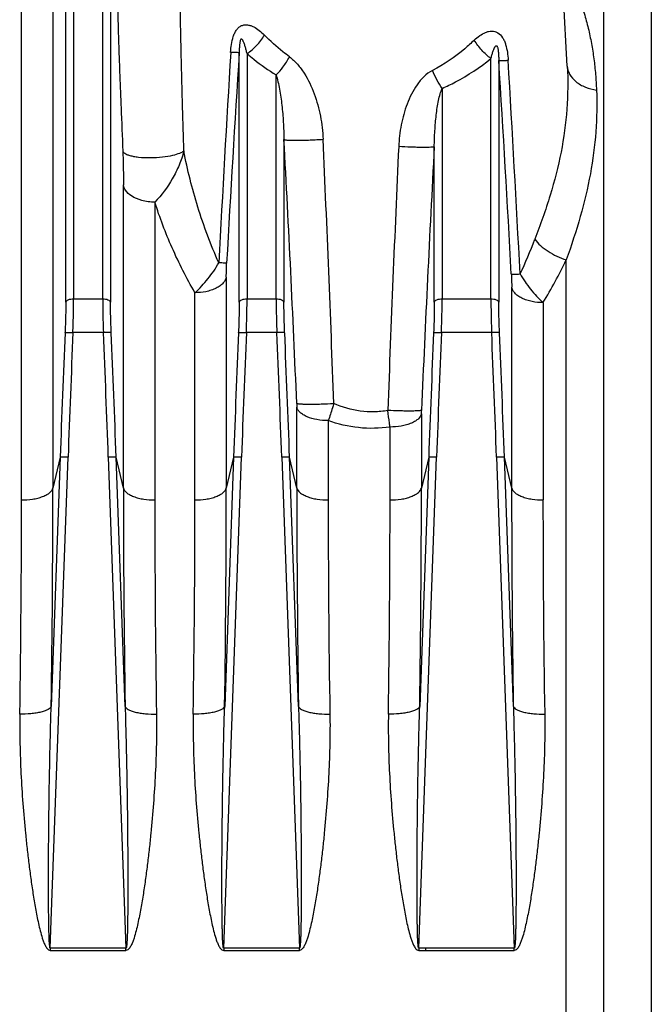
# Model space of a CAD drawing. Extents: x -3114 to 1181, y 8 to 2299.
# Tile 69 of 71: x 523 to 603, y 1182 to 1307. Entities that reach past the tile are written whole.
import ezdxf

# ---------------------------------------------------------------- set-up
doc = ezdxf.new("R2010")
doc.units = 0
doc.header["$LTSCALE"] = 65.395
doc.layers.get('0').update_dxf_attribs({"linetype": 'CONTINUOUS'})

msp = doc.modelspace()

# ---------------------------------------------------------------- linework, layer by layer
at = {"color": 9, "linetype": 'CONTINUOUS'}
for p, q in [((529.53, 1372.24), (529.53, 1271.15)), ((533.22, 1271.15), (533.22, 1372.24)), ((528.53, 1270.71), (528.53, 1371.38)), ((534.21, 1371.38), (534.21, 1270.71)), ((596.79, 1070.15), (596.79, 1360.92)), ((602.81, 1359.88), (602.81, 1071.16)), ((526.9, 1356.22), (526.9, 1247.16)), ((522.92, 1245.64), (522.92, 1352.78)), ((550.53, 1270.71), (550.53, 1302.35)), ((551.53, 1302.24), (551.53, 1271.15)), ((582.47, 1271.15), (582.47, 1301.61)), ((583.46, 1301.35), (583.46, 1270.71)), ((592.15, 1300.65), (592.15, 1300.65)), ((555.22, 1271.15), (555.22, 1299.54)), ((576.28, 1297.83), (576.28, 1271.15)), ((556.21, 1291.35), (556.21, 1270.71)), ((575.28, 1270.71), (575.28, 1290.43)), ((535.85, 1247.16), (535.85, 1285.6)), ((539.83, 1283.4), (539.83, 1245.64)), ((592.02, 1060.95), (592.02, 1276.08)), ((548.9, 1273.91), (548.9, 1247.16)), ((585.1, 1247.16), (585.1, 1272.63)), ((529.53, 1271.15), (533.22, 1271.15)), ((544.92, 1245.64), (544.92, 1271.92)), ((551.53, 1271.15), (555.22, 1271.15)), ((576.28, 1271.15), (582.47, 1271.15)), ((589.08, 1270.66), (589.08, 1245.64)), ((533.31, 1266.87), (529.44, 1266.87)), ((555.31, 1266.87), (551.44, 1266.87)), ((582.56, 1266.87), (576.19, 1266.87)), ((557.85, 1247.16), (557.85, 1257.41)), ((573.65, 1256.58), (573.65, 1247.16)), ((561.83, 1255.71), (561.83, 1245.64)), ((569.67, 1245.64), (569.67, 1254.89)), ((526.57, 1188.81), (528.82, 1251.08)), ((527.83, 1251.05), (526.69, 1219.47)), ((527.83, 1251.05), (526.9, 1247.16)), ((533.93, 1251.08), (536.17, 1188.81)), ((536.06, 1219.47), (534.92, 1251.05)), ((535.85, 1247.16), (534.92, 1251.05)), ((548.57, 1188.81), (550.82, 1251.08)), ((549.83, 1251.05), (548.69, 1219.47)), ((549.83, 1251.05), (548.9, 1247.16)), ((555.93, 1251.08), (558.17, 1188.81)), ((558.06, 1219.47), (556.92, 1251.05)), ((557.85, 1247.16), (556.92, 1251.05)), ((573.32, 1188.81), (575.57, 1251.08)), ((574.58, 1251.05), (573.44, 1219.47)), ((574.58, 1251.05), (573.65, 1247.16)), ((583.18, 1251.08), (585.42, 1188.81)), ((585.31, 1219.47), (584.17, 1251.05)), ((585.1, 1247.16), (584.17, 1251.05))]:
    msp.add_line(p, q, dxfattribs=at)
at = {"color": 6, "linetype": 'CONTINUOUS'}
msp.add_line((592.15, 1300.65), (589.45, 1352.28), dxfattribs=at)
at = {"color": 2, "linetype": 'CONTINUOUS'}
for p, q in [((536.17, 1188.81), (526.57, 1188.81)), ((526.57, 1188.81), (526.57, 1188.53)), ((526.57, 1188.53), (536.17, 1188.53)), ((536.17, 1188.53), (536.17, 1188.81)), ((558.17, 1188.81), (548.57, 1188.81)), ((548.57, 1188.81), (548.57, 1188.53)), ((548.57, 1188.53), (558.17, 1188.53)), ((558.17, 1188.53), (558.17, 1188.81)), ((585.42, 1188.81), (573.32, 1188.81)), ((573.32, 1188.81), (573.32, 1188.53)), ((573.32, 1188.53), (585.42, 1188.53)), ((574.22, 1188.53), (574.22, 1188.81)), ((585.42, 1188.53), (585.42, 1188.81))]:
    msp.add_line(p, q, dxfattribs=at)
at = {"color": 9, "linetype": 'CONTINUOUS'}
for centre, radius, start, end in [((4182.64, 1083.03), 3639.8, 176.54471, 176.96571), ((3577.72, 1108.51), 3033.39, 176.33611, 176.84076), ((-2418.55, 1111.13), 3008.03, 3.10928, 3.62559), ((-3019.52, 1086.53), 3610.57, 2.98101, 3.41171), ((-2322.57, 1135.11), 2883.02, 2.44088, 3.10655), ((-3142.46, 1124.6), 3707.39, 2.06026, 2.57846), ((4134.92, 1126.3), 3567.93, 177.36308, 177.90097), ((3414.75, 1135.84), 2843.67, 176.88374, 177.55776), ((528, 1301.71), 64.3, 334.7699, 339.0222), ((539.34, 1301.2), 58.36, 328.4474, 334.4996), ((3062.4, 1159.49), 2536.23, 177.57388, 177.93096), ((3060.05, 1159.6), 2532.88, 177.5727, 177.93013), ((-2004.84, 1159.3), 2540.43, 2.07039, 2.42675), ((-2003.44, 1159.34), 2540.02, 2.06931, 2.42585), ((3084.4, 1159.49), 2536.23, 177.57388, 177.93096), ((3082.05, 1159.6), 2532.88, 177.5727, 177.93013), ((-1982.84, 1159.3), 2540.43, 2.07039, 2.42675), ((-1981.44, 1159.34), 2540.02, 2.06931, 2.42585), ((3109.15, 1159.49), 2536.23, 177.57388, 177.93096), ((3106.8, 1159.6), 2532.88, 177.5727, 177.93013), ((-1955.59, 1159.3), 2540.43, 2.07039, 2.42675), ((-1954.19, 1159.34), 2540.02, 2.06931, 2.42585), ((-1332.32, 1247.77), 1859.22, 359.12789, 359.98141), ((2344.35, 1247.37), 1808.51, 180.00662, 180.88408), ((-1310.32, 1247.77), 1859.22, 359.12789, 359.98141), ((2366.35, 1247.37), 1808.51, 180.00662, 180.88408), ((-1285.57, 1247.77), 1859.22, 359.12789, 359.98141), ((2393.6, 1247.37), 1808.51, 180.00662, 180.88408), ((-1216.32, 1245.85), 1739.24, 359.09849, 359.99308), ((2327.83, 1246.24), 1788.01, 180.01911, 180.88931), ((-1194.32, 1245.85), 1739.24, 359.09849, 359.99308), ((2349.83, 1246.24), 1788.01, 180.01911, 180.88931), ((-1169.57, 1245.85), 1739.24, 359.09849, 359.99308), ((2377.08, 1246.24), 1788.01, 180.01911, 180.88931)]:
    msp.add_arc(centre, radius, start, end, dxfattribs=at)
for points, knots in [([(592.02, 1312.69), (592.35, 1312.14), (592.95, 1310.99), (593.7, 1309.2), (594.32, 1307.35), (594.83, 1305.46), (595.23, 1303.53), (595.54, 1301.58), (595.75, 1299.6), (595.83, 1298.28), (595.86, 1297.61)], [0, 0, 0, 0, 0.122809, 0.246367, 0.370652, 0.495542, 0.620959, 0.746878, 0.873172, 1, 1, 1, 1]), ([(535.13, 1310.37), (535.12, 1310.08), (535.11, 1309.45), (535.11, 1308.01), (535.16, 1306.01), (535.24, 1303.48), (535.33, 1300.84), (535.43, 1298.14), (535.58, 1294.47), (535.7, 1291.71), (535.77, 1289.86)], [0, 0, 0, 0, 0.042056, 0.09336, 0.209493, 0.334412, 0.463749, 0.5957, 0.729365, 1, 1, 1, 1]), ([(543.51, 1289.9), (543.46, 1291.73), (543.38, 1294.47), (543.28, 1298.1), (543.21, 1300.77), (543.15, 1303.4), (543.1, 1305.93), (543.07, 1307.94), (543.08, 1309.4), (543.09, 1310.06), (543.1, 1310.36)], [0, 0, 0, 0, 0.26834, 0.401032, 0.532197, 0.661039, 0.785977, 0.903161, 0.955761, 1, 1, 1, 1]), ([(549.45, 1302.4), (549.47, 1302.74), (549.54, 1303.41), (549.72, 1304.23), (549.95, 1304.84), (550.19, 1305.25), (550.48, 1305.58), (550.83, 1305.8), (551.22, 1305.9), (551.61, 1305.89), (552, 1305.79), (552.51, 1305.58), (553.11, 1305.18), (553.53, 1304.79), (553.74, 1304.58)], [0, 0, 0, 0, 0.142755, 0.283572, 0.351844, 0.417171, 0.478361, 0.535331, 0.589763, 0.643907, 0.699212, 0.756221, 0.875222, 1, 1, 1, 1]), ([(580.36, 1303.95), (580.57, 1304.15), (581.02, 1304.53), (581.65, 1304.89), (582.17, 1305.06), (582.57, 1305.11), (582.98, 1305.06), (583.5, 1304.84), (583.9, 1304.38), (584.18, 1303.84), (584.4, 1303.22), (584.57, 1302.4), (584.63, 1301.73), (584.65, 1301.4)], [0, 0, 0, 0, 0.123676, 0.241783, 0.298589, 0.354065, 0.409081, 0.465301, 0.586584, 0.652565, 0.720601, 0.859622, 1, 1, 1, 1]), ([(551.53, 1302.24), (551.49, 1302.39), (551.44, 1302.61), (551.36, 1302.91), (551.29, 1303.13), (551.23, 1303.34), (551.16, 1303.55), (551.09, 1303.71), (551.03, 1303.84), (550.99, 1303.93), (550.94, 1304), (550.9, 1304.04), (550.87, 1304.07), (550.83, 1304.09), (550.77, 1304.09), (550.73, 1304.04), (550.69, 1303.95), (550.65, 1303.83), (550.62, 1303.69), (550.6, 1303.55), (550.58, 1303.37), (550.56, 1303.15), (550.55, 1302.88), (550.54, 1302.62), (550.53, 1302.44), (550.53, 1302.36)], [0, 0, 0, 0, 0.121737, 0.181716, 0.240966, 0.299328, 0.356557, 0.412224, 0.439238, 0.465469, 0.490585, 0.502572, 0.514077, 0.525214, 0.537394, 0.554115, 0.573607, 0.612436, 0.650007, 0.686667, 0.722694, 0.793447, 0.863029, 0.931809, 1, 1, 1, 1]), ([(551.53, 1302.24), (551.97, 1302.54), (552.79, 1303.25), (553.45, 1304.11), (553.74, 1304.58)], [0, 0, 0, 0, 0.493043, 1, 1, 1, 1]), ([(556.91, 1301.83), (556.62, 1302.04), (555.51, 1302.89), (554.48, 1303.83), (553.74, 1304.58)], [0, 0, 0, 0, 0.252605, 1, 1, 1, 1]), ([(580.36, 1303.95), (579.97, 1303.57), (578.34, 1302.11), (576.51, 1300.86), (575.04, 1300.1)], [0, 0, 0, 0, 0.246445, 1, 1, 1, 1]), ([(582.47, 1301.61), (582.05, 1301.92), (581.27, 1302.64), (580.64, 1303.49), (580.36, 1303.95)], [0, 0, 0, 0, 0.491253, 1, 1, 1, 1]), ([(550.53, 1302.36), (550.5, 1302.35), (550.39, 1302.36), (550.17, 1302.37), (549.84, 1302.38), (549.59, 1302.39), (549.45, 1302.4)], [0, 0, 0, 0, 0.099206, 0.302899, 0.608058, 1, 1, 1, 1]), ([(551.53, 1302.24), (551.81, 1301.99), (552.99, 1301.02), (554.24, 1300.14), (555.22, 1299.54)], [0, 0, 0, 0, 0.245821, 1, 1, 1, 1]), ([(582.47, 1301.61), (582.5, 1301.76), (582.58, 1302.05), (582.69, 1302.4), (582.78, 1302.68), (582.85, 1302.84), (582.91, 1302.97), (582.96, 1303.06), (583.01, 1303.14), (583.07, 1303.21), (583.14, 1303.25), (583.21, 1303.23), (583.25, 1303.18), (583.28, 1303.11), (583.31, 1303.02), (583.34, 1302.91), (583.37, 1302.77), (583.39, 1302.6), (583.42, 1302.38), (583.44, 1302.12), (583.45, 1301.78), (583.46, 1301.52), (583.46, 1301.35)], [0, 0, 0, 0, 0.120174, 0.237626, 0.294928, 0.350844, 0.378093, 0.404685, 0.430379, 0.454777, 0.477749, 0.491376, 0.509104, 0.528413, 0.547654, 0.585202, 0.621757, 0.657617, 0.727936, 0.79701, 0.865242, 1, 1, 1, 1]), ([(555.22, 1299.54), (555.53, 1299.84), (556.16, 1300.57), (556.67, 1301.38), (556.91, 1301.83)], [0, 0, 0, 0, 0.460616, 1, 1, 1, 1]), ([(556.91, 1301.83), (557.28, 1301.56), (557.97, 1300.9), (559.09, 1299.36), (560.13, 1297.15), (560.9, 1294.32), (561.13, 1292.36), (561.17, 1291.38)], [0, 0, 0, 0, 0.119874, 0.242771, 0.492784, 0.745759, 1, 1, 1, 1]), ([(576.28, 1297.83), (576.85, 1298.08), (579.03, 1299.13), (581.06, 1300.49), (582.47, 1301.61)], [0, 0, 0, 0, 0.25689, 1, 1, 1, 1]), ([(583.46, 1301.35), (583.5, 1301.35), (583.62, 1301.35), (583.87, 1301.36), (584.22, 1301.37), (584.5, 1301.39), (584.65, 1301.4)], [0, 0, 0, 0, 0.099747, 0.305533, 0.611679, 1, 1, 1, 1]), ([(575.04, 1300.1), (574.65, 1299.89), (573.93, 1299.34), (573.06, 1298.29), (572.36, 1297.11), (571.63, 1295.43), (571.02, 1293.2), (570.81, 1291.37), (570.77, 1290.45)], [0, 0, 0, 0, 0.121679, 0.245475, 0.37039, 0.495913, 0.747633, 1, 1, 1, 1]), ([(576.28, 1297.83), (576.03, 1298.17), (575.58, 1298.91), (575.21, 1299.69), (575.04, 1300.1)], [0, 0, 0, 0, 0.482342, 1, 1, 1, 1]), ([(592.15, 1300.65), (592.25, 1298.84), (592.21, 1295.18), (591.46, 1289.69), (590.04, 1284.16), (588.74, 1280.53), (588.04, 1278.69)], [0, 0, 0, 0, 0.241673, 0.486071, 0.737312, 1, 1, 1, 1]), ([(592.15, 1300.65), (592.17, 1300.3), (592.4, 1299.54), (593.24, 1298.6), (594.45, 1297.93), (595.38, 1297.69), (595.86, 1297.61)], [0, 0, 0, 0, 0.205556, 0.444139, 0.715579, 1, 1, 1, 1]), ([(555.22, 1299.54), (555.31, 1299.25), (555.47, 1298.66), (555.73, 1297.38), (555.97, 1295.66), (556.15, 1293.54), (556.2, 1292.09), (556.21, 1291.35)], [0, 0, 0, 0, 0.107792, 0.224929, 0.474082, 0.734221, 1, 1, 1, 1]), ([(575.28, 1290.43), (575.29, 1291.11), (575.34, 1292.45), (575.48, 1294.1), (575.65, 1295.38), (575.81, 1296.27), (576, 1297.09), (576.17, 1297.61), (576.28, 1297.83)], [0, 0, 0, 0, 0.271463, 0.53576, 0.663288, 0.785774, 0.90019, 1, 1, 1, 1]), ([(595.86, 1297.61), (595.93, 1295.86), (595.87, 1292.29), (595.16, 1286.93), (593.86, 1281.5), (592.67, 1277.9), (592.02, 1276.08)], [0, 0, 0, 0, 0.239949, 0.484238, 0.73629, 1, 1, 1, 1]), ([(556.21, 1291.35), (556.23, 1291.34), (556.28, 1291.33), (556.37, 1291.31), (556.51, 1291.29), (556.79, 1291.26), (557.25, 1291.25), (557.92, 1291.24), (558.7, 1291.26), (559.54, 1291.29), (560.37, 1291.33), (560.91, 1291.36), (561.17, 1291.38)], [0, 0, 0, 0, 0.011384, 0.030623, 0.058692, 0.096062, 0.199045, 0.336102, 0.497829, 0.671015, 0.842049, 1, 1, 1, 1]), ([(535.77, 1289.86), (535.81, 1289.75), (535.99, 1289.59), (536.3, 1289.44), (536.68, 1289.31), (537.18, 1289.2), (538.05, 1289.07), (539.28, 1289.02), (540.74, 1289.11), (542, 1289.31), (542.91, 1289.57), (543.37, 1289.79), (543.51, 1289.9)], [0, 0, 0, 0, 0.044372, 0.080836, 0.129881, 0.193012, 0.269933, 0.454837, 0.649543, 0.814464, 0.930149, 1, 1, 1, 1]), ([(535.77, 1289.86), (535.8, 1289.15), (535.83, 1287.72), (535.85, 1286.3), (535.85, 1285.6)], [0, 0, 0, 0, 0.502548, 1, 1, 1, 1]), ([(543.51, 1289.9), (543.37, 1289.29), (542.95, 1288.07), (541.82, 1285.83), (540.68, 1284.29), (539.83, 1283.4)], [0, 0, 0, 0, 0.249351, 0.508655, 1, 1, 1, 1]), ([(547.94, 1275.7), (546.92, 1278.01), (545.18, 1282.67), (543.96, 1287.5), (543.51, 1289.9)], [0, 0, 0, 0, 0.507661, 1, 1, 1, 1]), ([(575.28, 1290.43), (575.27, 1290.42), (575.22, 1290.4), (575.14, 1290.39), (575.01, 1290.37), (574.76, 1290.35), (574.36, 1290.34), (573.76, 1290.34), (573.06, 1290.35), (572.05, 1290.38), (571.28, 1290.42), (570.77, 1290.45)], [0, 0, 0, 0, 0.01144, 0.030624, 0.058368, 0.095055, 0.195483, 0.328926, 0.4875, 0.659965, 1, 1, 1, 1]), ([(539.83, 1283.4), (539.27, 1283.4), (538.23, 1283.53), (536.94, 1284.06), (536.13, 1284.79), (535.89, 1285.35), (535.85, 1285.59)], [0, 0, 0, 0, 0.344321, 0.634553, 0.847492, 1, 1, 1, 1]), ([(544.92, 1271.92), (543.85, 1273.77), (541.95, 1277.51), (540.45, 1281.44), (539.83, 1283.4)], [0, 0, 0, 0, 0.509121, 1, 1, 1, 1]), ([(588.04, 1278.69), (588.25, 1278.41), (588.77, 1277.85), (590.05, 1276.88), (591.21, 1276.33), (592.02, 1276.08)], [0, 0, 0, 0, 0.21919, 0.470962, 1, 1, 1, 1]), ([(544.92, 1271.92), (545.51, 1272.47), (546.62, 1273.66), (547.54, 1274.99), (547.94, 1275.7)], [0, 0, 0, 0, 0.499962, 1, 1, 1, 1]), ([(548.94, 1275.69), (548.91, 1275.68), (548.8, 1275.68), (548.6, 1275.68), (548.3, 1275.69), (548.07, 1275.7), (547.94, 1275.7)], [0, 0, 0, 0, 0.10432, 0.310215, 0.613513, 1, 1, 1, 1]), ([(548.9, 1273.91), (548.9, 1274.06), (548.9, 1274.65), (548.92, 1275.24), (548.94, 1275.68)], [0, 0, 0, 0, 0.252899, 1, 1, 1, 1]), ([(548.9, 1273.91), (548.88, 1273.78), (548.78, 1273.51), (548.51, 1273.13), (548.11, 1272.78), (547.59, 1272.47), (546.98, 1272.22), (546.09, 1271.98), (545.39, 1271.92), (544.92, 1271.92)], [0, 0, 0, 0, 0.083592, 0.179533, 0.291187, 0.418261, 0.55831, 0.706067, 1, 1, 1, 1]), ([(585.06, 1274.28), (585.09, 1274.28), (585.2, 1274.28), (585.42, 1274.28), (585.76, 1274.28), (586.02, 1274.29), (586.17, 1274.3)], [0, 0, 0, 0, 0.095581, 0.292482, 0.596352, 1, 1, 1, 1]), ([(585.06, 1274.29), (585.06, 1274.16), (585.09, 1273.61), (585.1, 1273.06), (585.1, 1272.63)], [0, 0, 0, 0, 0.235146, 1, 1, 1, 1]), ([(586.17, 1274.3), (586.55, 1273.62), (587.45, 1272.34), (588.51, 1271.19), (589.08, 1270.66)], [0, 0, 0, 0, 0.500831, 1, 1, 1, 1]), ([(589.08, 1270.66), (588.61, 1270.66), (587.91, 1270.73), (587.02, 1270.96), (586.4, 1271.21), (585.89, 1271.51), (585.48, 1271.86), (585.22, 1272.23), (585.12, 1272.5), (585.1, 1272.63)], [0, 0, 0, 0, 0.294755, 0.44283, 0.583058, 0.710114, 0.821527, 0.917012, 1, 1, 1, 1]), ([(528.53, 1270.71), (528.56, 1270.86), (528.82, 1271.04), (529.18, 1271.13), (529.41, 1271.15), (529.53, 1271.15)], [0, 0, 0, 0, 0.398202, 0.694138, 1, 1, 1, 1]), ([(529.44, 1266.87), (529.45, 1267.24), (529.5, 1268.67), (529.53, 1270.1), (529.53, 1271.15)], [0, 0, 0, 0, 0.261342, 1, 1, 1, 1]), ([(533.22, 1271.15), (533.33, 1271.15), (533.57, 1271.13), (533.92, 1271.04), (534.18, 1270.86), (534.21, 1270.71)], [0, 0, 0, 0, 0.305862, 0.601798, 1, 1, 1, 1]), ([(533.22, 1271.15), (533.22, 1270.82), (533.23, 1269.39), (533.26, 1267.96), (533.31, 1266.87)], [0, 0, 0, 0, 0.235467, 1, 1, 1, 1]), ([(550.53, 1270.71), (550.56, 1270.86), (550.82, 1271.04), (551.18, 1271.13), (551.41, 1271.15), (551.53, 1271.15)], [0, 0, 0, 0, 0.398202, 0.694138, 1, 1, 1, 1]), ([(551.44, 1266.87), (551.45, 1267.24), (551.5, 1268.67), (551.53, 1270.1), (551.53, 1271.15)], [0, 0, 0, 0, 0.261342, 1, 1, 1, 1]), ([(555.22, 1271.15), (555.33, 1271.15), (555.57, 1271.13), (555.92, 1271.04), (556.18, 1270.86), (556.21, 1270.71)], [0, 0, 0, 0, 0.305862, 0.601798, 1, 1, 1, 1]), ([(555.22, 1271.15), (555.22, 1270.82), (555.23, 1269.39), (555.26, 1267.96), (555.31, 1266.87)], [0, 0, 0, 0, 0.235467, 1, 1, 1, 1]), ([(575.28, 1270.71), (575.31, 1270.86), (575.57, 1271.04), (575.93, 1271.13), (576.16, 1271.15), (576.28, 1271.15)], [0, 0, 0, 0, 0.398202, 0.694138, 1, 1, 1, 1]), ([(576.19, 1266.87), (576.2, 1267.24), (576.25, 1268.67), (576.28, 1270.1), (576.28, 1271.15)], [0, 0, 0, 0, 0.261342, 1, 1, 1, 1]), ([(582.47, 1271.15), (582.58, 1271.15), (582.82, 1271.13), (583.17, 1271.04), (583.43, 1270.86), (583.46, 1270.71)], [0, 0, 0, 0, 0.305862, 0.601798, 1, 1, 1, 1]), ([(582.47, 1271.15), (582.47, 1270.82), (582.48, 1269.39), (582.51, 1267.96), (582.56, 1266.87)], [0, 0, 0, 0, 0.235467, 1, 1, 1, 1]), ([(528.53, 1270.71), (528.53, 1270.4), (528.52, 1269.12), (528.49, 1267.83), (528.45, 1266.85)], [0, 0, 0, 0, 0.235446, 1, 1, 1, 1]), ([(534.3, 1266.85), (534.29, 1267.18), (534.24, 1268.47), (534.21, 1269.76), (534.21, 1270.71)], [0, 0, 0, 0, 0.261306, 1, 1, 1, 1]), ([(550.53, 1270.71), (550.53, 1270.4), (550.52, 1269.12), (550.49, 1267.83), (550.45, 1266.85)], [0, 0, 0, 0, 0.235446, 1, 1, 1, 1]), ([(556.3, 1266.85), (556.29, 1267.18), (556.24, 1268.47), (556.21, 1269.76), (556.21, 1270.71)], [0, 0, 0, 0, 0.261306, 1, 1, 1, 1]), ([(575.28, 1270.71), (575.28, 1270.4), (575.27, 1269.12), (575.24, 1267.83), (575.2, 1266.85)], [0, 0, 0, 0, 0.235446, 1, 1, 1, 1]), ([(583.55, 1266.85), (583.54, 1267.18), (583.49, 1268.47), (583.46, 1269.76), (583.46, 1270.71)], [0, 0, 0, 0, 0.261306, 1, 1, 1, 1]), ([(528.45, 1266.85), (528.45, 1266.86), (528.49, 1266.86), (528.55, 1266.87), (528.65, 1266.88), (528.83, 1266.88), (529.1, 1266.88), (529.32, 1266.88), (529.44, 1266.87)], [0, 0, 0, 0, 0.032616, 0.097016, 0.195472, 0.32479, 0.650085, 1, 1, 1, 1]), ([(534.3, 1266.85), (534.29, 1266.86), (534.26, 1266.86), (534.19, 1266.87), (534.1, 1266.88), (533.91, 1266.88), (533.65, 1266.88), (533.42, 1266.88), (533.31, 1266.87)], [0, 0, 0, 0, 0.032837, 0.097426, 0.195995, 0.325335, 0.65043, 1, 1, 1, 1]), ([(550.45, 1266.85), (550.45, 1266.86), (550.49, 1266.86), (550.55, 1266.87), (550.65, 1266.88), (550.83, 1266.88), (551.1, 1266.88), (551.32, 1266.88), (551.44, 1266.87)], [0, 0, 0, 0, 0.032616, 0.097016, 0.195472, 0.32479, 0.650085, 1, 1, 1, 1]), ([(556.3, 1266.85), (556.29, 1266.86), (556.26, 1266.86), (556.19, 1266.87), (556.1, 1266.88), (555.91, 1266.88), (555.65, 1266.88), (555.42, 1266.88), (555.31, 1266.87)], [0, 0, 0, 0, 0.032837, 0.097426, 0.195995, 0.325335, 0.65043, 1, 1, 1, 1]), ([(575.2, 1266.85), (575.2, 1266.86), (575.24, 1266.86), (575.3, 1266.87), (575.4, 1266.88), (575.58, 1266.88), (575.85, 1266.88), (576.07, 1266.88), (576.19, 1266.87)], [0, 0, 0, 0, 0.032616, 0.097016, 0.195472, 0.32479, 0.650085, 1, 1, 1, 1]), ([(583.55, 1266.85), (583.54, 1266.86), (583.51, 1266.86), (583.44, 1266.87), (583.35, 1266.88), (583.16, 1266.88), (582.9, 1266.88), (582.67, 1266.88), (582.56, 1266.87)], [0, 0, 0, 0, 0.032837, 0.097426, 0.195995, 0.325335, 0.65043, 1, 1, 1, 1]), ([(557.83, 1257.9), (557.84, 1257.85), (557.84, 1257.69), (557.85, 1257.53), (557.85, 1257.41)], [0, 0, 0, 0, 0.259987, 1, 1, 1, 1]), ([(557.83, 1257.9), (557.85, 1257.89), (557.9, 1257.87), (557.99, 1257.85), (558.12, 1257.84), (558.37, 1257.82), (558.8, 1257.8), (559.41, 1257.79), (560.14, 1257.79), (561.2, 1257.82), (562, 1257.85), (562.53, 1257.88)], [0, 0, 0, 0, 0.011581, 0.030768, 0.058407, 0.094939, 0.195151, 0.328791, 0.487982, 0.661083, 1, 1, 1, 1]), ([(562.53, 1257.88), (562.47, 1257.69), (562.26, 1256.96), (562.02, 1256.24), (561.83, 1255.71)], [0, 0, 0, 0, 0.258762, 1, 1, 1, 1]), ([(569.38, 1256.99), (568.81, 1256.88), (567.64, 1256.76), (565.3, 1256.89), (563.6, 1257.4), (562.53, 1257.88)], [0, 0, 0, 0, 0.250241, 0.500456, 1, 1, 1, 1]), ([(573.66, 1257.01), (573.65, 1257), (573.6, 1256.99), (573.52, 1256.97), (573.4, 1256.96), (573.17, 1256.94), (572.79, 1256.92), (572.24, 1256.91), (571.59, 1256.92), (570.62, 1256.94), (569.88, 1256.96), (569.38, 1256.99)], [0, 0, 0, 0, 0.011846, 0.031212, 0.058669, 0.094674, 0.192984, 0.323678, 0.480066, 0.6522, 1, 1, 1, 1]), ([(569.67, 1254.89), (569.65, 1255.06), (569.54, 1255.75), (569.45, 1256.45), (569.38, 1256.99)], [0, 0, 0, 0, 0.237346, 1, 1, 1, 1]), ([(573.65, 1256.58), (573.6, 1256.34), (573.35, 1255.98), (572.87, 1255.62), (572.35, 1255.36), (571.75, 1255.15), (570.85, 1254.95), (570.14, 1254.89), (569.67, 1254.89)], [0, 0, 0, 0, 0.160916, 0.26839, 0.394747, 0.53747, 0.690597, 1, 1, 1, 1]), ([(573.65, 1256.58), (573.65, 1256.61), (573.65, 1256.76), (573.66, 1256.9), (573.66, 1257.01)], [0, 0, 0, 0, 0.237178, 1, 1, 1, 1]), ([(569.67, 1254.89), (568.36, 1254.7), (565.67, 1254.64), (563.07, 1255.26), (561.83, 1255.71)], [0, 0, 0, 0, 0.501644, 1, 1, 1, 1]), ([(528.82, 1251.08), (528.7, 1251.09), (528.48, 1251.09), (528.21, 1251.09), (528.03, 1251.08), (527.94, 1251.08), (527.87, 1251.07), (527.84, 1251.06), (527.83, 1251.05)], [0, 0, 0, 0, 0.361552, 0.674267, 0.798852, 0.896468, 0.964017, 1, 1, 1, 1]), ([(534.92, 1251.05), (534.91, 1251.06), (534.88, 1251.07), (534.81, 1251.08), (534.71, 1251.08), (534.54, 1251.09), (534.27, 1251.09), (534.05, 1251.09), (533.93, 1251.08)], [0, 0, 0, 0, 0.035979, 0.103514, 0.201108, 0.325679, 0.638409, 1, 1, 1, 1]), ([(550.82, 1251.08), (550.7, 1251.09), (550.48, 1251.09), (550.21, 1251.09), (550.03, 1251.08), (549.94, 1251.08), (549.87, 1251.07), (549.84, 1251.06), (549.83, 1251.05)], [0, 0, 0, 0, 0.361552, 0.674267, 0.798852, 0.896468, 0.964017, 1, 1, 1, 1]), ([(556.92, 1251.05), (556.91, 1251.06), (556.88, 1251.07), (556.81, 1251.08), (556.71, 1251.08), (556.54, 1251.09), (556.27, 1251.09), (556.05, 1251.09), (555.93, 1251.08)], [0, 0, 0, 0, 0.035979, 0.103514, 0.201108, 0.325679, 0.638409, 1, 1, 1, 1]), ([(575.57, 1251.08), (575.45, 1251.09), (575.23, 1251.09), (574.96, 1251.09), (574.78, 1251.08), (574.69, 1251.08), (574.62, 1251.07), (574.59, 1251.06), (574.58, 1251.05)], [0, 0, 0, 0, 0.361552, 0.674267, 0.798852, 0.896468, 0.964017, 1, 1, 1, 1]), ([(584.17, 1251.05), (584.16, 1251.06), (584.13, 1251.07), (584.06, 1251.08), (583.96, 1251.08), (583.79, 1251.09), (583.52, 1251.09), (583.3, 1251.09), (583.18, 1251.08)], [0, 0, 0, 0, 0.035979, 0.103514, 0.201108, 0.325679, 0.638409, 1, 1, 1, 1]), ([(522.92, 1245.64), (523.38, 1245.64), (524.08, 1245.69), (524.98, 1245.87), (525.58, 1246.06), (526.1, 1246.29), (526.58, 1246.61), (526.85, 1246.94), (526.9, 1247.16)], [0, 0, 0, 0, 0.311727, 0.466562, 0.610875, 0.738127, 0.845154, 1, 1, 1, 1]), ([(535.85, 1247.16), (535.9, 1246.94), (536.16, 1246.61), (536.65, 1246.29), (537.16, 1246.06), (537.77, 1245.87), (538.66, 1245.69), (539.36, 1245.64), (539.83, 1245.64)], [0, 0, 0, 0, 0.154846, 0.261873, 0.389125, 0.533438, 0.688273, 1, 1, 1, 1]), ([(544.92, 1245.64), (545.38, 1245.64), (546.08, 1245.69), (546.98, 1245.87), (547.58, 1246.06), (548.1, 1246.29), (548.58, 1246.61), (548.85, 1246.94), (548.9, 1247.16)], [0, 0, 0, 0, 0.311727, 0.466562, 0.610875, 0.738127, 0.845154, 1, 1, 1, 1]), ([(557.85, 1247.16), (557.9, 1246.94), (558.16, 1246.61), (558.65, 1246.29), (559.16, 1246.06), (559.77, 1245.87), (560.66, 1245.69), (561.36, 1245.64), (561.83, 1245.64)], [0, 0, 0, 0, 0.154846, 0.261873, 0.389125, 0.533438, 0.688273, 1, 1, 1, 1]), ([(569.67, 1245.64), (570.13, 1245.64), (570.83, 1245.69), (571.73, 1245.87), (572.33, 1246.06), (572.85, 1246.29), (573.33, 1246.61), (573.6, 1246.94), (573.65, 1247.16)], [0, 0, 0, 0, 0.311727, 0.466562, 0.610875, 0.738127, 0.845154, 1, 1, 1, 1]), ([(585.1, 1247.16), (585.15, 1246.94), (585.41, 1246.61), (585.9, 1246.29), (586.41, 1246.06), (587.02, 1245.87), (587.91, 1245.69), (588.61, 1245.64), (589.08, 1245.64)], [0, 0, 0, 0, 0.154846, 0.261873, 0.389125, 0.533438, 0.688273, 1, 1, 1, 1]), ([(522.71, 1218.49), (522.69, 1217.24), (522.7, 1214.72), (522.83, 1210.95), (523.07, 1207.16), (523.35, 1204), (523.62, 1201.46), (523.84, 1199.56), (524.09, 1197.66), (524.37, 1195.75), (524.63, 1194.17), (524.87, 1192.9), (525.06, 1191.96), (525.28, 1191.02), (525.5, 1190.24), (525.71, 1189.63), (525.87, 1189.26), (526.02, 1188.97), (526.16, 1188.77), (526.33, 1188.6), (526.49, 1188.53), (526.57, 1188.53)], [0, 0, 0, 0, 0.12296, 0.246594, 0.370859, 0.495708, 0.558336, 0.621093, 0.68397, 0.746963, 0.810066, 0.841658, 0.873277, 0.904922, 0.936593, 0.952443, 0.968301, 0.976239, 0.984181, 0.992121, 1, 1, 1, 1]), ([(526.69, 1219.47), (526.66, 1219.4), (526.55, 1219.24), (526.27, 1219.06), (525.88, 1218.88), (525.36, 1218.73), (524.76, 1218.62), (523.86, 1218.51), (523.17, 1218.48), (522.71, 1218.49)], [0, 0, 0, 0, 0.054884, 0.130896, 0.233224, 0.360692, 0.509197, 0.670922, 1, 1, 1, 1]), ([(526.57, 1188.81), (526.56, 1188.81), (526.53, 1188.85), (526.52, 1188.91), (526.5, 1189), (526.49, 1189.13), (526.47, 1189.31), (526.45, 1189.53), (526.44, 1189.76), (526.42, 1190.07), (526.41, 1190.46), (526.4, 1190.94), (526.39, 1191.42), (526.38, 1191.89), (526.37, 1192.53), (526.36, 1193.34), (526.35, 1194.3), (526.35, 1195.27), (526.34, 1196.24), (526.34, 1197.2), (526.34, 1198.5), (526.35, 1200.11), (526.36, 1202.05), (526.38, 1203.99), (526.4, 1205.93), (526.43, 1208.51), (526.49, 1211.74), (526.57, 1215.61), (526.64, 1218.18), (526.69, 1219.47)], [0, 0, 0, 0, 0.001233, 0.003599, 0.006567, 0.009863, 0.01688, 0.0242, 0.031676, 0.039251, 0.054573, 0.070036, 0.085584, 0.10119, 0.116836, 0.148213, 0.179665, 0.211165, 0.242698, 0.274254, 0.305827, 0.369004, 0.432201, 0.495403, 0.558596, 0.621773, 0.74804, 0.874141, 1, 1, 1, 1]), ([(536.06, 1219.47), (536.09, 1219.4), (536.2, 1219.24), (536.47, 1219.06), (536.87, 1218.88), (537.38, 1218.73), (537.99, 1218.62), (538.88, 1218.51), (539.58, 1218.48), (540.04, 1218.49)], [0, 0, 0, 0, 0.054884, 0.130896, 0.233224, 0.360693, 0.509197, 0.670922, 1, 1, 1, 1]), ([(536.06, 1219.47), (536.1, 1218.18), (536.17, 1215.61), (536.26, 1211.74), (536.31, 1208.51), (536.35, 1205.93), (536.37, 1203.99), (536.38, 1202.05), (536.4, 1200.11), (536.4, 1198.5), (536.4, 1197.2), (536.4, 1196.24), (536.4, 1195.27), (536.4, 1194.3), (536.39, 1193.34), (536.38, 1192.53), (536.37, 1191.89), (536.36, 1191.42), (536.35, 1190.94), (536.34, 1190.46), (536.32, 1190.07), (536.31, 1189.76), (536.29, 1189.53), (536.28, 1189.31), (536.26, 1189.13), (536.24, 1189), (536.22, 1188.91), (536.21, 1188.85), (536.19, 1188.81), (536.17, 1188.81)], [0, 0, 0, 0, 0.125859, 0.25196, 0.378227, 0.441403, 0.504597, 0.567798, 0.630996, 0.694172, 0.725745, 0.757302, 0.788835, 0.820335, 0.851787, 0.883163, 0.89881, 0.914416, 0.929964, 0.945426, 0.960748, 0.968323, 0.9758, 0.983119, 0.990137, 0.993433, 0.996401, 0.998767, 1, 1, 1, 1]), ([(540.04, 1218.49), (540.06, 1217.24), (540.05, 1214.72), (539.91, 1210.95), (539.67, 1207.16), (539.39, 1204), (539.13, 1201.46), (538.9, 1199.56), (538.66, 1197.66), (538.38, 1195.75), (538.12, 1194.17), (537.88, 1192.9), (537.68, 1191.96), (537.46, 1191.02), (537.25, 1190.24), (537.03, 1189.63), (536.88, 1189.26), (536.72, 1188.97), (536.59, 1188.77), (536.41, 1188.6), (536.25, 1188.53), (536.17, 1188.53)], [0, 0, 0, 0, 0.12296, 0.246594, 0.370859, 0.495708, 0.558336, 0.621092, 0.68397, 0.746963, 0.810066, 0.841658, 0.873277, 0.904922, 0.936593, 0.952443, 0.968301, 0.976239, 0.984181, 0.992121, 1, 1, 1, 1]), ([(544.71, 1218.49), (544.69, 1217.24), (544.7, 1214.72), (544.83, 1210.95), (545.07, 1207.16), (545.35, 1204), (545.62, 1201.46), (545.84, 1199.56), (546.09, 1197.66), (546.37, 1195.75), (546.63, 1194.17), (546.87, 1192.9), (547.06, 1191.96), (547.28, 1191.02), (547.5, 1190.24), (547.71, 1189.63), (547.87, 1189.26), (548.02, 1188.97), (548.16, 1188.77), (548.33, 1188.6), (548.49, 1188.53), (548.57, 1188.53)], [0, 0, 0, 0, 0.12296, 0.246594, 0.370859, 0.495708, 0.558336, 0.621093, 0.68397, 0.746963, 0.810066, 0.841658, 0.873277, 0.904922, 0.936593, 0.952443, 0.968301, 0.976239, 0.984181, 0.992121, 1, 1, 1, 1]), ([(548.69, 1219.47), (548.66, 1219.4), (548.55, 1219.24), (548.27, 1219.06), (547.88, 1218.88), (547.36, 1218.73), (546.76, 1218.62), (545.86, 1218.51), (545.17, 1218.48), (544.71, 1218.49)], [0, 0, 0, 0, 0.054884, 0.130896, 0.233224, 0.360692, 0.509197, 0.670922, 1, 1, 1, 1]), ([(548.57, 1188.81), (548.56, 1188.81), (548.53, 1188.85), (548.52, 1188.91), (548.5, 1189), (548.49, 1189.13), (548.47, 1189.31), (548.45, 1189.53), (548.44, 1189.76), (548.42, 1190.07), (548.41, 1190.46), (548.4, 1190.94), (548.39, 1191.42), (548.38, 1191.89), (548.37, 1192.53), (548.36, 1193.34), (548.35, 1194.3), (548.35, 1195.27), (548.34, 1196.24), (548.34, 1197.2), (548.34, 1198.5), (548.35, 1200.11), (548.36, 1202.05), (548.38, 1203.99), (548.4, 1205.93), (548.43, 1208.51), (548.49, 1211.74), (548.57, 1215.61), (548.64, 1218.18), (548.69, 1219.47)], [0, 0, 0, 0, 0.001233, 0.003599, 0.006567, 0.009863, 0.01688, 0.0242, 0.031676, 0.039251, 0.054573, 0.070036, 0.085584, 0.10119, 0.116836, 0.148213, 0.179665, 0.211165, 0.242698, 0.274254, 0.305827, 0.369004, 0.432201, 0.495403, 0.558596, 0.621773, 0.74804, 0.874141, 1, 1, 1, 1]), ([(558.06, 1219.47), (558.09, 1219.4), (558.2, 1219.24), (558.47, 1219.06), (558.87, 1218.88), (559.38, 1218.73), (559.99, 1218.62), (560.88, 1218.51), (561.58, 1218.48), (562.04, 1218.49)], [0, 0, 0, 0, 0.054884, 0.130896, 0.233224, 0.360693, 0.509197, 0.670922, 1, 1, 1, 1]), ([(558.06, 1219.47), (558.1, 1218.18), (558.17, 1215.61), (558.26, 1211.74), (558.31, 1208.51), (558.35, 1205.93), (558.37, 1203.99), (558.38, 1202.05), (558.4, 1200.11), (558.4, 1198.5), (558.4, 1197.2), (558.4, 1196.24), (558.4, 1195.27), (558.4, 1194.3), (558.39, 1193.34), (558.38, 1192.53), (558.37, 1191.89), (558.36, 1191.42), (558.35, 1190.94), (558.34, 1190.46), (558.32, 1190.07), (558.31, 1189.76), (558.29, 1189.53), (558.28, 1189.31), (558.26, 1189.13), (558.24, 1189), (558.22, 1188.91), (558.21, 1188.85), (558.19, 1188.81), (558.17, 1188.81)], [0, 0, 0, 0, 0.125859, 0.25196, 0.378227, 0.441403, 0.504597, 0.567798, 0.630996, 0.694172, 0.725745, 0.757302, 0.788835, 0.820335, 0.851787, 0.883163, 0.89881, 0.914416, 0.929964, 0.945426, 0.960748, 0.968323, 0.9758, 0.983119, 0.990137, 0.993433, 0.996401, 0.998767, 1, 1, 1, 1]), ([(562.04, 1218.49), (562.06, 1217.24), (562.05, 1214.72), (561.91, 1210.95), (561.67, 1207.16), (561.39, 1204), (561.13, 1201.46), (560.9, 1199.56), (560.66, 1197.66), (560.38, 1195.75), (560.12, 1194.17), (559.88, 1192.9), (559.68, 1191.96), (559.46, 1191.02), (559.25, 1190.24), (559.03, 1189.63), (558.88, 1189.26), (558.72, 1188.97), (558.59, 1188.77), (558.41, 1188.6), (558.25, 1188.53), (558.17, 1188.53)], [0, 0, 0, 0, 0.12296, 0.246594, 0.370859, 0.495708, 0.558336, 0.621092, 0.68397, 0.746963, 0.810066, 0.841658, 0.873277, 0.904922, 0.936593, 0.952443, 0.968301, 0.976239, 0.984181, 0.992121, 1, 1, 1, 1]), ([(569.46, 1218.49), (569.44, 1217.24), (569.45, 1214.72), (569.58, 1210.95), (569.82, 1207.16), (570.1, 1204), (570.37, 1201.46), (570.59, 1199.56), (570.84, 1197.66), (571.12, 1195.75), (571.38, 1194.17), (571.62, 1192.9), (571.81, 1191.96), (572.03, 1191.02), (572.25, 1190.24), (572.46, 1189.63), (572.62, 1189.26), (572.77, 1188.97), (572.91, 1188.77), (573.08, 1188.6), (573.24, 1188.53), (573.32, 1188.53)], [0, 0, 0, 0, 0.12296, 0.246594, 0.370859, 0.495708, 0.558336, 0.621093, 0.68397, 0.746963, 0.810066, 0.841658, 0.873277, 0.904922, 0.936593, 0.952443, 0.968301, 0.976239, 0.984181, 0.992121, 1, 1, 1, 1]), ([(573.44, 1219.47), (573.41, 1219.4), (573.3, 1219.24), (573.02, 1219.06), (572.63, 1218.88), (572.11, 1218.73), (571.51, 1218.62), (570.61, 1218.51), (569.92, 1218.48), (569.46, 1218.49)], [0, 0, 0, 0, 0.054884, 0.130896, 0.233224, 0.360692, 0.509197, 0.670922, 1, 1, 1, 1]), ([(573.32, 1188.81), (573.31, 1188.81), (573.28, 1188.85), (573.27, 1188.91), (573.25, 1189), (573.24, 1189.13), (573.22, 1189.31), (573.2, 1189.53), (573.19, 1189.76), (573.17, 1190.07), (573.16, 1190.46), (573.15, 1190.94), (573.14, 1191.42), (573.13, 1191.89), (573.12, 1192.53), (573.11, 1193.34), (573.1, 1194.3), (573.1, 1195.27), (573.09, 1196.24), (573.09, 1197.2), (573.09, 1198.5), (573.1, 1200.11), (573.11, 1202.05), (573.13, 1203.99), (573.15, 1205.93), (573.18, 1208.51), (573.24, 1211.74), (573.32, 1215.61), (573.39, 1218.18), (573.44, 1219.47)], [0, 0, 0, 0, 0.001233, 0.003599, 0.006567, 0.009863, 0.01688, 0.0242, 0.031676, 0.039251, 0.054573, 0.070036, 0.085584, 0.10119, 0.116836, 0.148213, 0.179665, 0.211165, 0.242698, 0.274254, 0.305827, 0.369004, 0.432201, 0.495403, 0.558596, 0.621773, 0.74804, 0.874141, 1, 1, 1, 1]), ([(585.31, 1219.47), (585.34, 1219.4), (585.45, 1219.24), (585.72, 1219.06), (586.12, 1218.88), (586.63, 1218.73), (587.24, 1218.62), (588.13, 1218.51), (588.83, 1218.48), (589.29, 1218.49)], [0, 0, 0, 0, 0.054884, 0.130896, 0.233224, 0.360693, 0.509197, 0.670922, 1, 1, 1, 1]), ([(585.31, 1219.47), (585.35, 1218.18), (585.42, 1215.61), (585.51, 1211.74), (585.56, 1208.51), (585.6, 1205.93), (585.62, 1203.99), (585.63, 1202.05), (585.65, 1200.11), (585.65, 1198.5), (585.65, 1197.2), (585.65, 1196.24), (585.65, 1195.27), (585.65, 1194.3), (585.64, 1193.34), (585.63, 1192.53), (585.62, 1191.89), (585.61, 1191.42), (585.6, 1190.94), (585.59, 1190.46), (585.57, 1190.07), (585.56, 1189.76), (585.54, 1189.53), (585.53, 1189.31), (585.51, 1189.13), (585.49, 1189), (585.47, 1188.91), (585.46, 1188.85), (585.44, 1188.81), (585.42, 1188.81)], [0, 0, 0, 0, 0.125859, 0.25196, 0.378227, 0.441403, 0.504597, 0.567798, 0.630996, 0.694172, 0.725745, 0.757302, 0.788835, 0.820335, 0.851787, 0.883163, 0.89881, 0.914416, 0.929964, 0.945426, 0.960748, 0.968323, 0.9758, 0.983119, 0.990137, 0.993433, 0.996401, 0.998767, 1, 1, 1, 1]), ([(589.29, 1218.49), (589.31, 1217.24), (589.3, 1214.72), (589.16, 1210.95), (588.92, 1207.16), (588.64, 1204), (588.38, 1201.46), (588.15, 1199.56), (587.91, 1197.66), (587.63, 1195.75), (587.37, 1194.17), (587.13, 1192.9), (586.93, 1191.96), (586.71, 1191.02), (586.5, 1190.24), (586.28, 1189.63), (586.13, 1189.26), (585.97, 1188.97), (585.84, 1188.77), (585.66, 1188.6), (585.5, 1188.53), (585.42, 1188.53)], [0, 0, 0, 0, 0.12296, 0.246594, 0.370859, 0.495708, 0.558336, 0.621092, 0.68397, 0.746963, 0.810066, 0.841658, 0.873277, 0.904922, 0.936593, 0.952443, 0.968301, 0.976239, 0.984181, 0.992121, 1, 1, 1, 1])]:
    msp.add_open_spline(points, degree=3, knots=knots, dxfattribs=at)
at = {"color": 6, "linetype": 'CONTINUOUS'}
msp.add_open_spline([(561.83, 1255.71), (561.34, 1255.71), (560.43, 1255.78), (559.36, 1256.07), (558.66, 1256.42), (558.26, 1256.72), (557.98, 1257.04), (557.87, 1257.29), (557.85, 1257.41)], degree=3, knots=[0, 0, 0, 0, 0.31535, 0.598771, 0.720883, 0.827597, 0.919497, 1, 1, 1, 1], dxfattribs=at)

doc.saveas('drawing.dxf')
